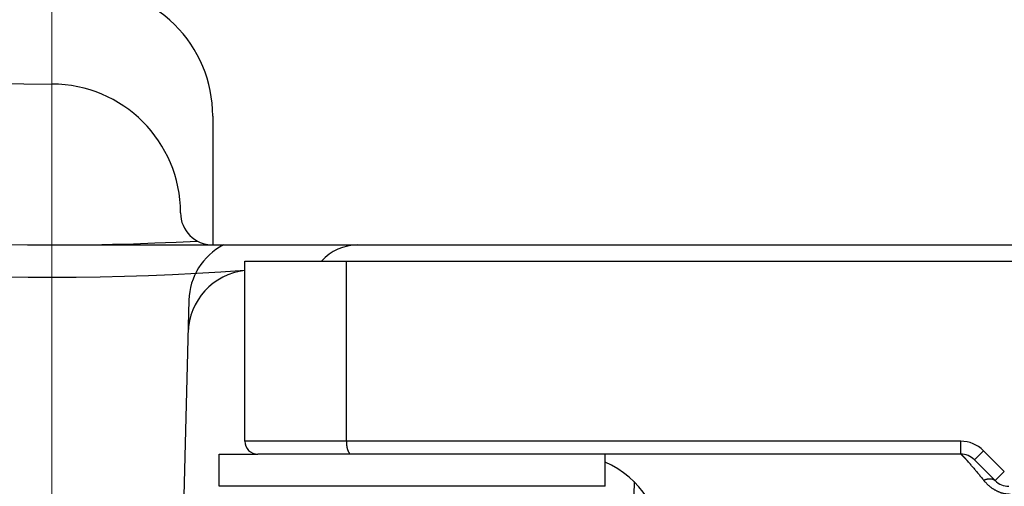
# Model space of a CAD drawing. Header units: millimetres. Extents: x 0 to 1300, y 0 to 891.
# Tile 52 of 142: x 179.5 to 194.8, y 572.24 to 579.49. Entities that reach past the tile are written whole.
import ezdxf

# ---------------------------------------------------------------- set-up
doc = ezdxf.new("R2010")
doc.units = ezdxf.units.MM
doc.header["$LTSCALE"] = 0.547069
doc.linetypes.add('CENTER', pattern=[50.8, 31.75, -6.35, 6.35, -6.35])
doc.layers.add('NoLayerName_001', color=7, linetype='Continuous')

msp = doc.modelspace()

# ---------------------------------------------------------------- linework, layer by layer
at = {"layer": 'NoLayerName_001', "color": 4, "linetype": 'CENTER', "lineweight": 13}
msp.add_line((180, 614.4913), (180, 453.4413), dxfattribs=at)
at = {"layer": 'NoLayerName_001', "color": 7, "linetype": 'Continuous', "lineweight": 25}
for p, q in [((182.5, 577.9944), (182.5, 575.9913)), ((180, 575.9913), (208, 575.9913)), ((182.13, 575.1315), (180.9997, 531.9651)), ((182.6, 572.2413), (182.6, 572.7413)), ((182.6, 572.7413), (183.2, 572.7413)), ((188.6, 572.2413), (188.6, 572.7413)), ((188.6, 572.2413), (182.6, 572.2413)), ((189.0488, 572.3137), (187.9997, 532.2505))]:
    msp.add_line(p, q, dxfattribs=at)
at = {"layer": 'NoLayerName_001', "color": 60, "linetype": 'Continuous', "lineweight": 25}
for p, q in [((183, 572.9413), (183, 575.7413)), ((183, 575.7413), (209.4496, 575.7413)), ((184.5771, 572.9413), (184.5771, 575.7413)), ((194.1257, 572.9413), (183, 572.9413)), ((194.1257, 572.7413), (194.1257, 572.9413)), ((194.1257, 572.7413), (183.2, 572.7413)), ((194.3379, 572.6534), (194.4793, 572.7948)), ((194.6621, 572.3291), (194.3379, 572.6534)), ((194.8036, 572.4706), (194.4793, 572.7948)), ((194.6621, 572.3291), (194.8036, 572.4706))]:
    msp.add_line(p, q, dxfattribs=at)
at = {"layer": 'NoLayerName_001', "color": 7, "linetype": 'Continuous', "lineweight": 25}
for centre, radius, start, end in [((180, 617.9913), 39.5, 318.33013, 270), ((180.5, 577.9944), 2, 0, 90.71622), ((180, 576.4913), 2, 0, 90), ((180, 617.9913), 42, 258.67521, 273.08573), ((182.5, 576.4913), 0.5, 180, 270), ((180, 617.9913), 42.5, 257.89017, 274.04777), ((183.1297, 575.1053), 1, 117.63065, 178.5), ((183.1165, 574.6031), 1, 96.69096, 178.5)]:
    msp.add_arc(centre, radius, start, end, dxfattribs=at)
at = {"layer": 'NoLayerName_001', "color": 60, "linetype": 'Continuous', "lineweight": 25}
for centre, radius, start, end in [((184.75, 575.2413), 0.75, 90, 138.14371), ((183.2, 572.9413), 0.2, 180, 270), ((194.1257, 572.4413), 0.5, 45, 90), ((194.1257, 572.4413), 0.3, 45, 90), ((188, 571.2413), 1.5, 0, 66.42182), ((190.2947, 569.1542), 5.2546, 40.50596, 41.42441), ((194.8743, 572.5413), 0.3, 225, 270)]:
    msp.add_arc(centre, radius, start, end, dxfattribs=at)
at = {"layer": 'NoLayerName_001', "color": 7, "linetype": 'Continuous', "lineweight": 25}
msp.add_open_spline([(184.5771, 572.9413), (184.5771, 572.9396), (184.5771, 572.9362), (184.5772, 572.9312), (184.5773, 572.9261), (184.5775, 572.9211), (184.5777, 572.916), (184.5779, 572.911), (184.5782, 572.9059), (184.5786, 572.9009), (184.579, 572.8959), (184.5795, 572.8908), (184.58, 572.8858), (184.5806, 572.8808), (184.5812, 572.8758), (184.5819, 572.8708), (184.5826, 572.8658), (184.5834, 572.8608), (184.5843, 572.8558), (184.5852, 572.8508), (184.5862, 572.8459), (184.5872, 572.8409), (184.5883, 572.836), (184.5895, 572.8311), (184.5908, 572.8262), (184.5921, 572.8213), (184.5935, 572.8165), (184.595, 572.8117), (184.5966, 572.8069), (184.5982, 572.8021), (184.6, 572.7974), (184.6019, 572.7927), (184.6039, 572.7881), (184.606, 572.7835), (184.6083, 572.779), (184.6107, 572.7745), (184.6133, 572.7702), (184.6161, 572.7659), (184.619, 572.7618), (184.6222, 572.7579), (184.6245, 572.7555), (184.6257, 572.7542)], degree=3, knots=[0, 0, 0, 0, 0.00504769, 0.01009709, 0.01514791, 0.02019983, 0.02525261, 0.03030597, 0.0353597, 0.04041358, 0.04546743, 0.05052108, 0.05557441, 0.06062729, 0.06567964, 0.0707314, 0.07578253, 0.08083302, 0.08588284, 0.09093196, 0.09598043, 0.10102839, 0.10607612, 0.11112397, 0.11617244, 0.12122166, 0.12627115, 0.13132056, 0.13636989, 0.14141945, 0.14646989, 0.15152166, 0.15657353, 0.1616247, 0.16667554, 0.17172767, 0.17678339, 0.18184003, 0.18689505, 0.1919513, 0.19701749, 0.19701749, 0.19701749, 0.19701749], dxfattribs=at)
at = {"layer": 'NoLayerName_001', "color": 60, "linetype": 'Continuous', "lineweight": 25}
for points, knots in [([(194.1257, 572.7413), (194.1267, 572.7409), (194.1287, 572.7404), (194.1313, 572.7385), (194.1338, 572.7367), (194.1362, 572.7347), (194.1386, 572.7327), (194.1409, 572.7306), (194.1432, 572.7285), (194.1455, 572.7264), (194.1477, 572.7243), (194.15, 572.7221), (194.1522, 572.7199), (194.1544, 572.7177), (194.1566, 572.7155), (194.1588, 572.7133), (194.161, 572.7111), (194.1632, 572.7089), (194.1654, 572.7066), (194.1675, 572.7044), (194.1697, 572.7021), (194.1718, 572.6999), (194.174, 572.6976), (194.1761, 572.6954), (194.1783, 572.6931), (194.1804, 572.6908), (194.1832, 572.6878), (194.1868, 572.684), (194.191, 572.6794), (194.1952, 572.6748), (194.1994, 572.6702), (194.2036, 572.6656), (194.2078, 572.661), (194.212, 572.6564), (194.2162, 572.6517), (194.221, 572.6463), (194.2265, 572.6401), (194.2313, 572.6347), (194.2341, 572.6316), (194.2348, 572.6308)], [0, 0, 0, 0, 0.00310546, 0.00621056, 0.00932673, 0.01245195, 0.01557468, 0.01869202, 0.02180623, 0.02491932, 0.02803302, 0.03114788, 0.0342637, 0.0373802, 0.04049703, 0.04361383, 0.04673028, 0.04984639, 0.05296225, 0.05607793, 0.0591935, 0.06230903, 0.06542458, 0.06854019, 0.07165588, 0.07477162, 0.07788743, 0.08411915, 0.09035094, 0.0965827, 0.10281441, 0.10904609, 0.11527775, 0.1215094, 0.12774106, 0.13397271, 0.14332016, 0.15266756, 0.15578334, 0.15578334, 0.15578334, 0.15578334]), ([(194.29, 572.5672), (194.2933, 572.5634), (194.2998, 572.5558), (194.3128, 572.5405), (194.3289, 572.5214), (194.3483, 572.4984), (194.3676, 572.4753), (194.3868, 572.4522), (194.406, 572.429), (194.4251, 572.4058), (194.4442, 572.3826), (194.4632, 572.3593), (194.4759, 572.3438), (194.4822, 572.336)], [0, 0, 0, 0, 0.01503132, 0.03006266, 0.06012542, 0.09018826, 0.1202512, 0.15031425, 0.1803774, 0.21044061, 0.2405038, 0.27056687, 0.30062969, 0.30062969, 0.30062969, 0.30062969]), ([(194.4823, 572.3359), (194.4842, 572.3367), (194.4881, 572.3384), (194.494, 572.3407), (194.4999, 572.3429), (194.5059, 572.345), (194.5119, 572.347), (194.518, 572.3489), (194.5241, 572.3506), (194.5303, 572.3522), (194.5364, 572.3536), (194.5427, 572.3549), (194.5489, 572.356), (194.5552, 572.3569), (194.5615, 572.3577), (194.5678, 572.3583), (194.5741, 572.3586), (194.5805, 572.3587), (194.5868, 572.3586), (194.5932, 572.3583), (194.5995, 572.3576), (194.6058, 572.3567), (194.6121, 572.3555), (194.6183, 572.354), (194.6243, 572.3521), (194.6303, 572.3499), (194.6362, 572.3474), (194.6418, 572.3444), (194.6473, 572.3411), (194.6526, 572.3375), (194.6576, 572.3335), (194.6606, 572.3306), (194.6621, 572.3291)], [0, 0, 0, 0, 0.0063335, 0.01267039, 0.01900957, 0.0253502, 0.03169174, 0.03803399, 0.04437704, 0.05072136, 0.05706778, 0.06341691, 0.069767, 0.07611615, 0.08246339, 0.08880877, 0.09515342, 0.1014996, 0.10785086, 0.11420992, 0.12057239, 0.12693389, 0.13329266, 0.1396499, 0.1460101, 0.15238125, 0.15876849, 0.1651621, 0.17155137, 0.17792797, 0.18428662, 0.19062576, 0.19062576, 0.19062576, 0.19062576]), ([(194.8976, 572.1163), (194.8922, 572.1164), (194.8814, 572.1164), (194.8653, 572.1174), (194.8491, 572.1189), (194.833, 572.1209), (194.817, 572.1235), (194.8011, 572.1267), (194.7853, 572.1305), (194.7696, 572.1347), (194.7541, 572.1395), (194.7388, 572.1449), (194.7237, 572.1507), (194.7088, 572.157), (194.6941, 572.1638), (194.6796, 572.1711), (194.6653, 572.1787), (194.6513, 572.1868), (194.6375, 572.1953), (194.6239, 572.2042), (194.6107, 572.2135), (194.5976, 572.2231), (194.5849, 572.2331), (194.5724, 572.2434), (194.5602, 572.254), (194.5482, 572.2649), (194.5365, 572.2761), (194.5251, 572.2876), (194.514, 572.2993), (194.5031, 572.3113), (194.4925, 572.3235), (194.4856, 572.3319), (194.4822, 572.336)], [0, 0, 0, 0, 0.01617491, 0.03236971, 0.04858145, 0.06480642, 0.08104025, 0.09727808, 0.11351463, 0.12974431, 0.14596333, 0.16217458, 0.1783815, 0.19458632, 0.21079018, 0.22699317, 0.2431944, 0.25939209, 0.27558536, 0.29177638, 0.30796701, 0.32415826, 0.34035033, 0.35654268, 0.37273403, 0.38892277, 0.40510915, 0.42129381, 0.4374766, 0.45365665, 0.46983235, 0.48600142, 0.48600142, 0.48600142, 0.48600142])]:
    msp.add_open_spline(points, degree=3, knots=knots, dxfattribs=at)

doc.saveas('drawing.dxf')
